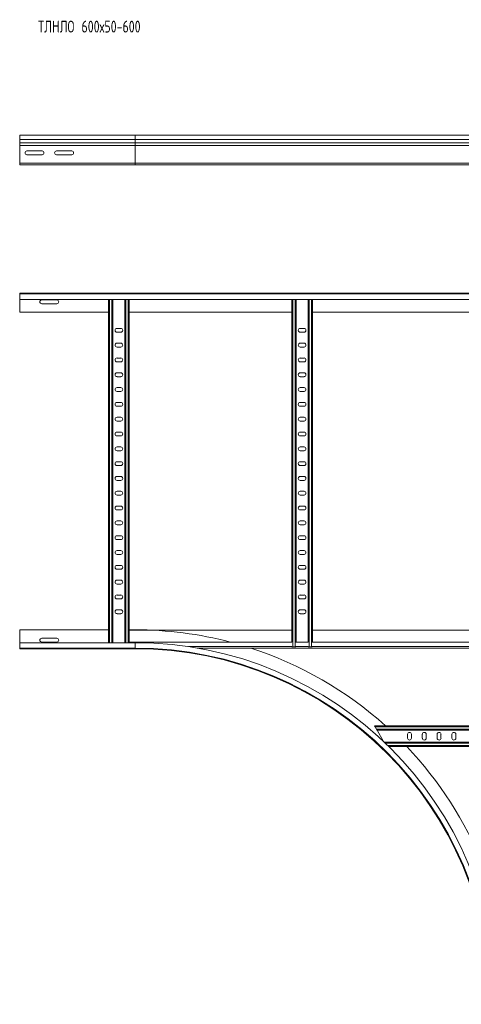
# Model space of a CAD drawing. Header units: millimetres. Extents: x -5 to 20346, y -6416 to 295.
# Tile 30 of 33: x 16408 to 17153, y -1580 to 82. Entities that reach past the tile are written whole.
import ezdxf

# ---------------------------------------------------------------- set-up
doc = ezdxf.new("R2010")
doc.units = ezdxf.units.MM
doc.styles.add('SLDTEXTSTYLE0', font='TXT', dxfattribs={"width": 0.7, "bigfont": 'bigfont'})

msp = doc.modelspace()

# ---------------------------------------------------------------- linework, layer by layer
at = {"color": 7, "linetype": 'Continuous', "lineweight": 15}
for p, q in [((16602.5, -113), (16407.5, -113)), ((16407.5, -113), (16407.5, -120.5)), ((17208.2, -113), (16602.5, -113)), ((16407.5, -120.5), (16407.5, -125.8)), ((16407.5, -125.8), (16407.5, -126.2)), ((16407.5, -126.2), (16407.5, -130.3)), ((16407.5, -130.3), (16407.5, -160.6)), ((16445.3, -139.8), (16419.8, -139.8)), ((16419.8, -146.3), (16445.3, -146.3)), ((16495.3, -139.8), (16469.8, -139.8)), ((16469.8, -146.3), (16495.3, -146.3)), ((16407.5, -160.6), (16407.5, -161.8)), ((16407.5, -160.6), (16407.5, -163)), ((16602.5, -163), (16407.5, -163)), ((17204.9, -163), (16602.5, -163)), ((16407.5, -381.1), (16407.5, -379.9)), ((16407.5, -379.9), (18597.5, -379.9)), ((18597.5, -381.1), (16407.5, -381.1)), ((16407.5, -390.2), (16407.5, -381.1)), ((16407.5, -390.2), (18597.5, -390.2)), ((16407.5, -390.2), (16407.5, -411.9)), ((16470.3, -391.2), (16444.8, -391.2)), ((16444.8, -397.7), (16470.3, -397.7)), ((16557.5, -390.2), (16557.5, -969.7)), ((16565, -390.2), (16565, -969.7)), ((16585, -390.2), (16585, -969.7)), ((16592.5, -390.2), (16592.5, -968.7)), ((16866.7, -390.2), (16866.7, -968.7)), ((16874.2, -390.2), (16874.2, -968.7)), ((16894.2, -390.2), (16894.2, -968.7)), ((16901.7, -390.2), (16901.7, -968.7)), ((16407.5, -411.9), (16557.5, -411.9)), ((16592.5, -411.9), (16866.7, -411.9)), ((16901.7, -411.9), (17175.9, -411.9)), ((16578.3, -439.2), (16571.8, -439.2)), ((16571.8, -445.7), (16578.3, -445.7)), ((16887.5, -439.2), (16881, -439.2)), ((16881, -445.7), (16887.5, -445.7)), ((16578.3, -464.2), (16571.8, -464.2)), ((16887.5, -464.2), (16881, -464.2)), ((16571.8, -470.7), (16578.3, -470.7)), ((16881, -470.7), (16887.5, -470.7)), ((16578.3, -489.2), (16571.8, -489.2)), ((16571.8, -495.7), (16578.3, -495.7)), ((16887.5, -489.2), (16881, -489.2)), ((16881, -495.7), (16887.5, -495.7)), ((16578.3, -514.2), (16571.8, -514.2)), ((16887.5, -514.2), (16881, -514.2)), ((16571.8, -520.7), (16578.3, -520.7)), ((16881, -520.7), (16887.5, -520.7)), ((16578.3, -539.2), (16571.8, -539.2)), ((16571.8, -545.7), (16578.3, -545.7)), ((16887.5, -539.2), (16881, -539.2)), ((16881, -545.7), (16887.5, -545.7)), ((16578.3, -564.2), (16571.8, -564.2)), ((16887.5, -564.2), (16881, -564.2)), ((16571.8, -570.7), (16578.3, -570.7)), ((16881, -570.7), (16887.5, -570.7)), ((16578.3, -589.2), (16571.8, -589.2)), ((16571.8, -595.7), (16578.3, -595.7)), ((16887.5, -589.2), (16881, -589.2)), ((16881, -595.7), (16887.5, -595.7)), ((16578.3, -614.2), (16571.8, -614.2)), ((16887.5, -614.2), (16881, -614.2)), ((16571.8, -620.7), (16578.3, -620.7)), ((16881, -620.7), (16887.5, -620.7)), ((16578.3, -639.2), (16571.8, -639.2)), ((16571.8, -645.7), (16578.3, -645.7)), ((16887.5, -639.2), (16881, -639.2)), ((16881, -645.7), (16887.5, -645.7)), ((16578.3, -664.2), (16571.8, -664.2)), ((16887.5, -664.2), (16881, -664.2)), ((16571.8, -670.7), (16578.3, -670.7)), ((16881, -670.7), (16887.5, -670.7)), ((16578.3, -689.2), (16571.8, -689.2)), ((16571.8, -695.7), (16578.3, -695.7)), ((16887.5, -689.2), (16881, -689.2)), ((16881, -695.7), (16887.5, -695.7)), ((16578.3, -714.2), (16571.8, -714.2)), ((16887.5, -714.2), (16881, -714.2)), ((16571.8, -720.7), (16578.3, -720.7)), ((16881, -720.7), (16887.5, -720.7)), ((16578.3, -739.2), (16571.8, -739.2)), ((16571.8, -745.7), (16578.3, -745.7)), ((16887.5, -739.2), (16881, -739.2)), ((16881, -745.7), (16887.5, -745.7)), ((16578.3, -764.2), (16571.8, -764.2)), ((16887.5, -764.2), (16881, -764.2)), ((16571.8, -770.7), (16578.3, -770.7)), ((16881, -770.7), (16887.5, -770.7)), ((16578.3, -789.2), (16571.8, -789.2)), ((16571.8, -795.7), (16578.3, -795.7)), ((16887.5, -789.2), (16881, -789.2)), ((16881, -795.7), (16887.5, -795.7)), ((16578.3, -814.2), (16571.8, -814.2)), ((16887.5, -814.2), (16881, -814.2)), ((16571.8, -820.7), (16578.3, -820.7)), ((16881, -820.7), (16887.5, -820.7)), ((16578.3, -839.2), (16571.8, -839.2)), ((16571.8, -845.7), (16578.3, -845.7)), ((16887.5, -839.2), (16881, -839.2)), ((16881, -845.7), (16887.5, -845.7)), ((16578.3, -864.2), (16571.8, -864.2)), ((16571.8, -870.7), (16578.3, -870.7)), ((16887.5, -864.2), (16881, -864.2)), ((16881, -870.7), (16887.5, -870.7)), ((16578.3, -889.2), (16571.8, -889.2)), ((16571.8, -895.7), (16578.3, -895.7)), ((16887.5, -889.2), (16881, -889.2)), ((16881, -895.7), (16887.5, -895.7)), ((16578.3, -914.2), (16571.8, -914.2)), ((16571.8, -920.7), (16578.3, -920.7)), ((16887.5, -914.2), (16881, -914.2)), ((16881, -920.7), (16887.5, -920.7)), ((16557.5, -947.9), (16407.5, -947.9)), ((16407.5, -947.9), (16407.5, -969.7)), ((16470.3, -962.2), (16444.8, -962.2)), ((16602.5, -947.9), (16592.5, -947.9)), ((16592.5, -948.7), (16866.7, -948.7)), ((16901.7, -948.7), (17175.9, -948.7)), ((16602.5, -969.7), (16407.5, -969.7)), ((16407.5, -969.7), (16407.5, -978.8)), ((16407.5, -978.8), (16602.5, -978.8)), ((16407.5, -978.8), (16407.5, -979.9)), ((16602.5, -979.9), (16407.5, -979.9)), ((16444.8, -968.7), (16470.3, -968.7)), ((16592.5, -969.7), (16592.5, -968.7)), ((16592.5, -968.7), (16867.1, -968.7)), ((16707.1, -978.7), (18298, -978.7)), ((16868.5, -976.4), (16867.1, -976.4)), ((16872.4, -976.4), (16868.5, -976.4)), ((16873.8, -976.4), (16872.4, -976.4)), ((16873.8, -968.7), (16894.6, -968.7)), ((16896, -976.4), (16894.6, -976.4)), ((16899.9, -976.4), (16896, -976.4)), ((16901.3, -976.4), (16899.9, -976.4)), ((16901.3, -968.7), (17176.3, -968.7)), ((17006.4, -1109.9), (17999.4, -1109.9)), ((17007.4, -1111.7), (17006.4, -1109.9)), ((17009.7, -1115.6), (17007.4, -1111.7)), ((17010.7, -1117.4), (17009.7, -1115.6)), ((17010.7, -1117.4), (17995.1, -1117.4)), ((17010.7, -1117.4), (17021.7, -1136.5)), ((17062.1, -1130.7), (17062.1, -1124.2)), ((17068.6, -1124.2), (17068.6, -1130.7)), ((17087.1, -1130.7), (17087.1, -1124.2)), ((17093.6, -1124.2), (17093.6, -1130.7)), ((17112.1, -1130.7), (17112.1, -1124.2)), ((17118.6, -1124.2), (17118.6, -1130.7)), ((17137.1, -1130.7), (17137.1, -1124.2)), ((17143.6, -1124.2), (17143.6, -1130.7)), ((17022.7, -1137.4), (17982.3, -1137.4)), ((17030.5, -1144.9), (17974.6, -1144.9))]:
    msp.add_line(p, q, dxfattribs=at)
at = {"color": 8, "linetype": 'Continuous', "lineweight": 0}
for p, q in [((16602.5, -113), (16602.5, -120.5)), ((16602.5, -120.5), (16407.5, -120.5)), ((16602.5, -125.8), (16407.5, -125.8)), ((16602.5, -126.2), (16407.5, -126.2)), ((16602.5, -130.3), (16407.5, -130.3)), ((17204.7, -120.5), (16602.5, -120.5)), ((16602.5, -120.5), (16602.5, -125.8)), ((16602.5, -125.8), (16602.5, -126.2)), ((17204.5, -125.8), (16602.5, -125.8)), ((17204.2, -126.2), (16602.5, -126.2)), ((16602.5, -126.2), (16602.5, -130.3)), ((16602.5, -130.3), (16602.5, -160.6)), ((17202.5, -130.3), (16602.5, -130.3)), ((16602.5, -160.6), (16407.5, -160.6)), ((17202.5, -160.6), (16602.5, -160.6)), ((16602.5, -160.6), (16602.5, -163)), ((16559.3, -390.2), (16559.3, -969.7)), ((16563.2, -390.2), (16563.2, -969.7)), ((16586.8, -390.2), (16586.8, -969.7)), ((16590.7, -390.2), (16590.7, -969.7)), ((16868.5, -390.2), (16868.5, -976.4)), ((16872.4, -390.2), (16872.4, -976.4)), ((16896, -390.2), (16896, -976.4)), ((16899.9, -390.2), (16899.9, -976.4)), ((16602.5, -969.7), (16602.5, -978.8)), ((16602.5, -978.8), (16602.5, -979.9)), ((16692.2, -976.3), (16867.1, -976.3)), ((16873.8, -976.3), (16894.6, -976.3)), ((16901.3, -976.3), (17176.3, -976.3)), ((17007.4, -1111.7), (17998.4, -1111.7)), ((17009.7, -1115.6), (17996.1, -1115.6)), ((17024.6, -1139.2), (17980.5, -1139.2)), ((17028.7, -1143.1), (17976.4, -1143.1))]:
    msp.add_line(p, q, dxfattribs=at)
at = {"color": 7, "linetype": 'Continuous', "lineweight": 15}
for centre, radius, start, end in [((16419.8, -143), 3.25, 90, 270), ((16445.3, -143), 3.25, 270, 90), ((16469.8, -143), 3.25, 90, 270), ((16495.3, -143), 3.25, 270, 90), ((16444.8, -394.4), 3.25, 90, 270), ((16470.3, -394.4), 3.25, 270, 90), ((16571.8, -442.4), 3.25, 90, 270), ((16578.3, -442.4), 3.25, 270, 90), ((16881, -442.4), 3.25, 90, 270), ((16887.5, -442.4), 3.25, 270, 90), ((16571.8, -467.4), 3.25, 90, 270), ((16578.3, -467.4), 3.25, 270, 90), ((16881, -467.4), 3.25, 90, 270), ((16887.5, -467.4), 3.25, 270, 90), ((16571.8, -492.4), 3.25, 90, 270), ((16578.3, -492.4), 3.25, 270, 90), ((16881, -492.4), 3.25, 90, 270), ((16887.5, -492.4), 3.25, 270, 90), ((16571.8, -517.4), 3.25, 90, 270), ((16578.3, -517.4), 3.25, 270, 90), ((16881, -517.4), 3.25, 90, 270), ((16887.5, -517.4), 3.25, 270, 90), ((16571.8, -542.4), 3.25, 90, 270), ((16578.3, -542.4), 3.25, 270, 90), ((16881, -542.4), 3.25, 90, 270), ((16887.5, -542.4), 3.25, 270, 90), ((16571.8, -567.4), 3.25, 90, 270), ((16578.3, -567.4), 3.25, 270, 90), ((16881, -567.4), 3.25, 90, 270), ((16887.5, -567.4), 3.25, 270, 90), ((16571.8, -592.4), 3.25, 90, 270), ((16578.3, -592.4), 3.25, 270, 90), ((16881, -592.4), 3.25, 90, 270), ((16887.5, -592.4), 3.25, 270, 90), ((16571.8, -617.4), 3.25, 90, 270), ((16578.3, -617.4), 3.25, 270, 90), ((16881, -617.4), 3.25, 90, 270), ((16887.5, -617.4), 3.25, 270, 90), ((16571.8, -642.4), 3.25, 90, 270), ((16578.3, -642.4), 3.25, 270, 90), ((16881, -642.4), 3.25, 90, 270), ((16887.5, -642.4), 3.25, 270, 90), ((16571.8, -667.4), 3.25, 90, 270), ((16578.3, -667.4), 3.25, 270, 90), ((16881, -667.4), 3.25, 90, 270), ((16887.5, -667.4), 3.25, 270, 90), ((16571.8, -692.4), 3.25, 90, 270), ((16578.3, -692.4), 3.25, 270, 90), ((16881, -692.4), 3.25, 90, 270), ((16887.5, -692.4), 3.25, 270, 90), ((16571.8, -717.4), 3.25, 90, 270), ((16578.3, -717.4), 3.25, 270, 90), ((16881, -717.4), 3.25, 90, 270), ((16887.5, -717.4), 3.25, 270, 90), ((16571.8, -742.4), 3.25, 90, 270), ((16578.3, -742.4), 3.25, 270, 90), ((16881, -742.4), 3.25, 90, 270), ((16887.5, -742.4), 3.25, 270, 90), ((16571.8, -767.4), 3.25, 90, 270), ((16578.3, -767.4), 3.25, 270, 90), ((16881, -767.4), 3.25, 90, 270), ((16887.5, -767.4), 3.25, 270, 90), ((16571.8, -792.4), 3.25, 90, 270), ((16578.3, -792.4), 3.25, 270, 90), ((16881, -792.4), 3.25, 90, 270), ((16887.5, -792.4), 3.25, 270, 90), ((16571.8, -817.4), 3.25, 90, 270), ((16578.3, -817.4), 3.25, 270, 90), ((16881, -817.4), 3.25, 90, 270), ((16887.5, -817.4), 3.25, 270, 90), ((16571.8, -842.4), 3.25, 90, 270), ((16578.3, -842.4), 3.25, 270, 90), ((16881, -842.4), 3.25, 90, 270), ((16887.5, -842.4), 3.25, 270, 90), ((16571.8, -867.4), 3.25, 90, 270), ((16578.3, -867.4), 3.25, 270, 90), ((16881, -867.4), 3.25, 90, 270), ((16887.5, -867.4), 3.25, 270, 90), ((16571.8, -892.4), 3.25, 90, 270), ((16578.3, -892.4), 3.25, 270, 90), ((16881, -892.4), 3.25, 90, 270), ((16887.5, -892.4), 3.25, 270, 90), ((16571.8, -917.4), 3.25, 90, 270), ((16578.3, -917.4), 3.25, 270, 90), ((16881, -917.4), 3.25, 90, 270), ((16887.5, -917.4), 3.25, 270, 90), ((16444.8, -965.4), 3.25, 90, 270), ((16470.3, -965.4), 3.25, 270, 90), ((16602.5, -1579.9), 632, 75.2596, 90), ((16602.5, -1579.9), 610.2, 0, 90), ((16602.5, -1579.9), 601.1, 0, 90), ((16602.5, -1579.9), 600, 0, 90), ((16602.5, -1579.9), 632, 48.0451, 72.0388), ((17065.4, -1124.2), 3.25, 0, 180), ((17090.4, -1124.2), 3.25, 0, 180), ((17115.4, -1124.2), 3.25, 0, 180), ((17140.4, -1124.2), 3.25, 0, 180), ((16602.5, -1579.9), 632, 21.8289, 43.495), ((17065.4, -1130.7), 3.25, 180, 0), ((17090.4, -1130.7), 3.25, 180, 0), ((17115.4, -1130.7), 3.25, 180, 0), ((17140.4, -1130.7), 3.25, 180, 0)]:
    msp.add_arc(centre, radius, start, end, dxfattribs=at)

# ---------------------------------------------------------------- texts
at = {"color": 7, "linetype": 'Continuous', "lineweight": 0, "insert": (16438.5, 80.1), "char_height": 20, "attachment_point": 1, "style": 'SLDTEXTSTYLE0'}
msp.add_mtext('\\M+18453\\M+1844C\\M+1844E\\M+1844C\\M+1844F 600\\M+1848750-600', dxfattribs=at)

doc.saveas('drawing.dxf')
